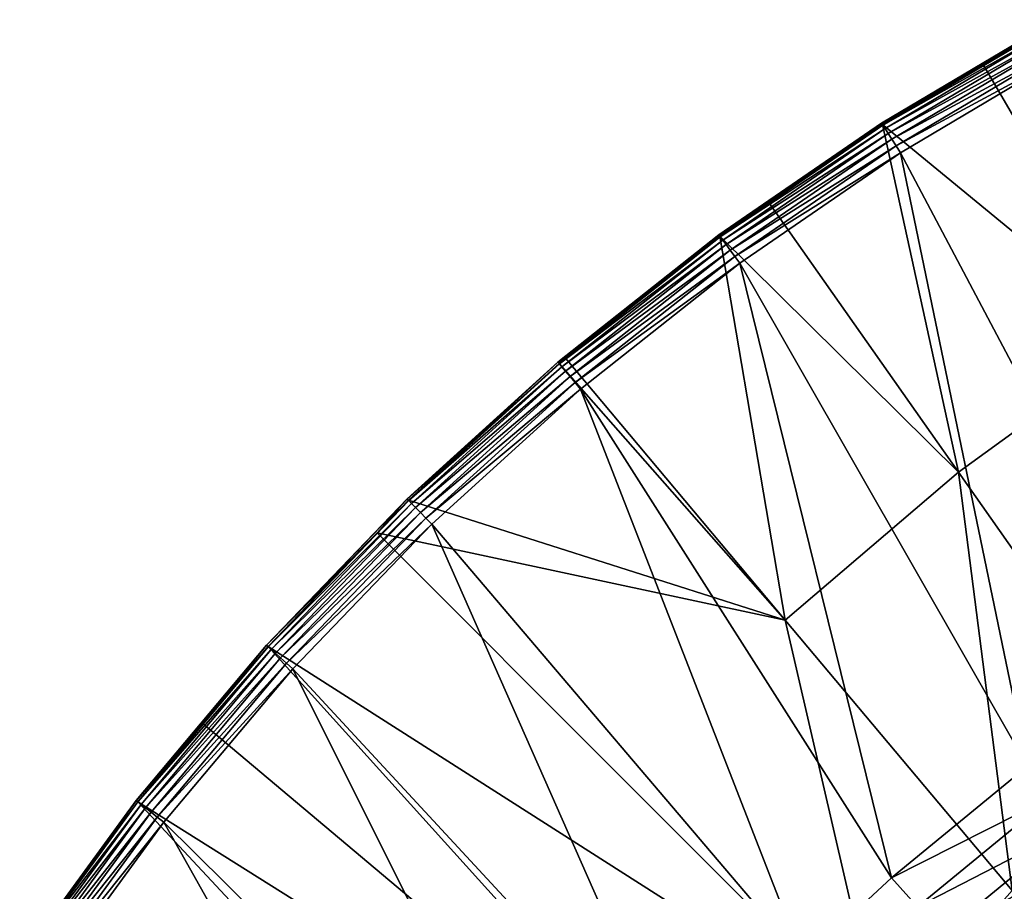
# Model space of a CAD drawing. Extents: x -922 to 922, y -424 to 424.
# Tile 11 of 71: x -849 to -710, y 248 to 371. Entities that reach past the tile are written whole.
import ezdxf

# ---------------------------------------------------------------- set-up
doc = ezdxf.new("R2010")
doc.units = 0
doc.linetypes.add('SOLIDLINE', pattern=[0])
doc.layers.add('BE3C_Starlet_Oval_Sil_2740CFXXK', color=252, linetype='SOLIDLINE')

msp = doc.modelspace()

# ---------------------------------------------------------------- linework, layer by layer
at = {"layer": 'BE3C_Starlet_Oval_Sil_2740CFXXK', "color": 252}
for points in [[(-702.226, 371.116, 569.628), (-712.481, 364.768, 568.458), (-726.845, 356.513, 569.587)], [(-702.202, 371.072, 570.799), (-702.226, 371.116, 569.628), (-726.845, 356.513, 569.587)], [(-702.202, 371.072, 570.799), (-726.845, 356.513, 569.587), (-726.822, 356.478, 570.765)], [(-702.047, 370.789, 571.927), (-702.202, 371.072, 570.799), (-726.822, 356.478, 570.765)], [(-702.047, 370.789, 571.927), (-726.822, 356.478, 570.765), (-726.652, 356.212, 571.9)], [(-701.771, 370.285, 572.948), (-702.047, 370.789, 571.927), (-726.652, 356.212, 571.9)], [(-701.771, 370.285, 572.948), (-726.652, 356.212, 571.9), (-726.343, 355.729, 572.929)], [(-701.387, 369.585, 573.808), (-701.771, 370.285, 572.948), (-726.343, 355.729, 572.929)], [(-702.226, 371.116, 569.628), (-702.118, 370.92, 568.477), (-712.481, 364.768, 568.458)], [(-689.94, 326.071, 429.624), (-712.481, 364.768, 568.458), (-702.118, 370.92, 568.477)], [(-701.387, 369.585, 573.808), (-726.343, 355.729, 572.929), (-725.913, 355.057, 573.796)], [(-700.918, 368.729, 574.458), (-701.387, 369.585, 573.808), (-725.913, 355.057, 573.796)], [(-700.918, 368.729, 574.458), (-725.913, 355.057, 573.796), (-725.386, 354.232, 574.452)], [(-700.389, 367.764, 574.863), (-700.918, 368.729, 574.458), (-725.386, 354.232, 574.452)], [(-700.389, 367.764, 574.863), (-725.386, 354.232, 574.452), (-724.79, 353.301, 574.861)], [(-724.79, 353.301, 574.861), (-699.83, 366.743, 575), (-700.389, 367.764, 574.863)], [(-724.79, 353.301, 574.861), (-724.16, 352.316, 575), (-699.83, 366.743, 575)], [(-724.16, 352.316, 575), (-685.952, 280.042, 575), (-699.83, 366.743, 575)], [(-726.845, 356.513, 569.587), (-712.481, 364.768, 568.458), (-726.718, 356.315, 568.432)], [(-689.94, 326.071, 429.624), (-726.718, 356.315, 568.432), (-712.481, 364.768, 568.458)], [(-726.845, 356.513, 569.587), (-742.765, 345.279, 568.404), (-749.828, 340.719, 569.55)], [(-726.822, 356.478, 570.765), (-726.845, 356.513, 569.587), (-749.828, 340.719, 569.55)], [(-726.822, 356.478, 570.765), (-749.828, 340.719, 569.55), (-749.808, 340.692, 570.733)], [(-726.652, 356.212, 571.9), (-726.822, 356.478, 570.765), (-749.808, 340.692, 570.733)], [(-726.652, 356.212, 571.9), (-749.808, 340.692, 570.733), (-749.623, 340.441, 571.875)], [(-726.343, 355.729, 572.929), (-726.652, 356.212, 571.9), (-749.623, 340.441, 571.875)], [(-726.845, 356.513, 569.587), (-726.718, 356.315, 568.432), (-742.765, 345.279, 568.404)], [(-715.994, 307.195, 429.624), (-742.765, 345.279, 568.404), (-726.718, 356.315, 568.432)], [(-715.994, 307.195, 429.624), (-726.718, 356.315, 568.432), (-689.94, 326.071, 429.624)], [(-726.343, 355.729, 572.929), (-749.623, 340.441, 571.875), (-749.285, 339.982, 572.912)], [(-725.913, 355.057, 573.796), (-726.343, 355.729, 572.929), (-749.285, 339.982, 572.912)], [(-725.913, 355.057, 573.796), (-749.285, 339.982, 572.912), (-748.811, 339.339, 573.786)], [(-725.386, 354.232, 574.452), (-725.913, 355.057, 573.796), (-748.811, 339.339, 573.786)], [(-725.386, 354.232, 574.452), (-748.811, 339.339, 573.786), (-748.229, 338.549, 574.448)], [(-724.79, 353.301, 574.861), (-725.386, 354.232, 574.452), (-748.229, 338.549, 574.448)], [(-724.79, 353.301, 574.861), (-748.229, 338.549, 574.448), (-747.572, 337.656, 574.86)], [(-747.572, 337.656, 574.86), (-724.16, 352.316, 575), (-724.79, 353.301, 574.861)], [(-747.572, 337.656, 574.86), (-746.875, 336.709, 575), (-724.16, 352.316, 575)], [(-746.875, 336.709, 575), (-706.253, 265.663, 575), (-724.16, 352.316, 575)], [(-724.16, 352.316, 575), (-706.253, 265.663, 575), (-685.952, 280.042, 575)], [(-749.828, 340.719, 569.55), (-742.765, 345.279, 568.404), (-749.682, 340.521, 568.392)], [(-715.994, 307.195, 429.624), (-749.682, 340.521, 568.392), (-742.765, 345.279, 568.404)], [(-749.828, 340.719, 569.55), (-749.682, 340.521, 568.392), (-772.572, 322.736, 569.515)], [(-749.808, 340.692, 570.733), (-749.828, 340.719, 569.55), (-772.572, 322.736, 569.515)], [(-749.808, 340.692, 570.733), (-772.572, 322.736, 569.515), (-772.555, 322.717, 570.703)], [(-772.572, 322.736, 569.515), (-749.682, 340.521, 568.392), (-771.476, 323.278, 568.356)], [(-749.623, 340.441, 571.875), (-749.808, 340.692, 570.733), (-772.555, 322.717, 570.703)], [(-749.623, 340.441, 571.875), (-772.555, 322.717, 570.703), (-772.357, 322.483, 571.852)], [(-749.285, 339.982, 572.912), (-749.623, 340.441, 571.875), (-772.357, 322.483, 571.852)], [(-749.285, 339.982, 572.912), (-772.357, 322.483, 571.852), (-771.99, 322.05, 572.896)], [(-748.811, 339.339, 573.786), (-749.285, 339.982, 572.912), (-771.99, 322.05, 572.896)], [(-740.439, 286.303, 429.624), (-771.476, 323.278, 568.356), (-749.682, 340.521, 568.392)], [(-740.439, 286.303, 429.624), (-749.682, 340.521, 568.392), (-715.994, 307.195, 429.624)], [(-748.811, 339.339, 573.786), (-771.99, 322.05, 572.896), (-771.473, 321.44, 573.776)], [(-748.229, 338.549, 574.448), (-748.811, 339.339, 573.786), (-771.473, 321.44, 573.776)], [(-748.229, 338.549, 574.448), (-771.473, 321.44, 573.776), (-770.837, 320.69, 574.443)], [(-747.572, 337.656, 574.86), (-748.229, 338.549, 574.448), (-770.837, 320.69, 574.443)], [(-747.572, 337.656, 574.86), (-770.837, 320.69, 574.443), (-770.117, 319.84, 574.859)], [(-770.117, 319.84, 574.859), (-746.875, 336.709, 575), (-747.572, 337.656, 574.86)], [(-770.117, 319.84, 574.859), (-769.354, 318.94, 575), (-746.875, 336.709, 575)], [(-769.354, 318.94, 575), (-725.438, 249.882, 575), (-746.875, 336.709, 575)], [(-746.875, 336.709, 575), (-725.438, 249.882, 575), (-706.253, 265.663, 575)], [(-688.256, 267.732, 286.416), (-715.994, 307.195, 429.624), (-689.94, 326.071, 429.624)], [(-793.673, 303.219, 568.32), (-793.857, 303.408, 569.483), (-772.572, 322.736, 569.515)], [(-772.555, 322.717, 570.703), (-772.572, 322.736, 569.515), (-793.857, 303.408, 569.483)], [(-772.555, 322.717, 570.703), (-793.857, 303.408, 569.483), (-793.844, 303.395, 570.676)], [(-772.357, 322.483, 571.852), (-772.555, 322.717, 570.703), (-793.844, 303.395, 570.676)], [(-793.673, 303.219, 568.32), (-772.572, 322.736, 569.515), (-772.407, 322.542, 568.354)], [(-772.572, 322.736, 569.515), (-771.476, 323.278, 568.356), (-772.407, 322.542, 568.354)], [(-740.439, 286.303, 429.624), (-772.407, 322.542, 568.354), (-771.476, 323.278, 568.356)], [(-772.357, 322.483, 571.852), (-793.844, 303.395, 570.676), (-793.634, 303.179, 571.831)], [(-793.673, 303.219, 568.32), (-772.407, 322.542, 568.354), (-740.439, 286.303, 429.624)], [(-771.99, 322.05, 572.896), (-772.357, 322.483, 571.852), (-793.634, 303.179, 571.831)], [(-771.99, 322.05, 572.896), (-793.634, 303.179, 571.831), (-793.239, 302.773, 572.881)], [(-771.473, 321.44, 573.776), (-771.99, 322.05, 572.896), (-793.239, 302.773, 572.881)], [(-771.473, 321.44, 573.776), (-793.239, 302.773, 572.881), (-792.682, 302.2, 573.767)], [(-770.837, 320.69, 574.443), (-771.473, 321.44, 573.776), (-792.682, 302.2, 573.767)], [(-770.837, 320.69, 574.443), (-792.682, 302.2, 573.767), (-791.995, 301.493, 574.439)], [(-770.117, 319.84, 574.859), (-770.837, 320.69, 574.443), (-791.995, 301.493, 574.439)], [(-770.117, 319.84, 574.859), (-791.995, 301.493, 574.439), (-791.216, 300.692, 574.858)], [(-791.216, 300.692, 574.858), (-769.354, 318.94, 575), (-770.117, 319.84, 574.859)], [(-791.216, 300.692, 574.858), (-790.391, 299.842, 575), (-769.354, 318.94, 575)], [(-790.391, 299.842, 575), (-737.956, 238.224, 575), (-769.354, 318.94, 575)], [(-769.354, 318.94, 575), (-737.956, 238.224, 575), (-725.438, 249.882, 575)], [(-708.376, 248.104, 286.416), (-740.439, 286.303, 429.624), (-715.994, 307.195, 429.624)], [(-708.376, 248.104, 286.416), (-715.994, 307.195, 429.624), (-688.256, 267.732, 286.416)], [(-798.101, 298.609, 568.313), (-813.715, 282.744, 569.455), (-793.857, 303.408, 569.483)], [(-793.844, 303.395, 570.676), (-793.857, 303.408, 569.483), (-813.715, 282.744, 569.455)], [(-793.844, 303.395, 570.676), (-813.715, 282.744, 569.455), (-813.706, 282.735, 570.652)], [(-793.634, 303.179, 571.831), (-793.844, 303.395, 570.676), (-813.706, 282.735, 570.652)], [(-798.101, 298.609, 568.313), (-793.857, 303.408, 569.483), (-793.673, 303.219, 568.32)], [(-740.439, 286.303, 429.624), (-798.101, 298.609, 568.313), (-793.673, 303.219, 568.32)], [(-793.634, 303.179, 571.831), (-813.706, 282.735, 570.652), (-813.485, 282.537, 571.812)], [(-793.239, 302.773, 572.881), (-793.634, 303.179, 571.831), (-813.485, 282.537, 571.812)], [(-793.239, 302.773, 572.881), (-813.485, 282.537, 571.812), (-813.065, 282.16, 572.867)], [(-792.682, 302.2, 573.767), (-793.239, 302.773, 572.881), (-813.065, 282.16, 572.867)], [(-792.682, 302.2, 573.767), (-813.065, 282.16, 572.867), (-812.47, 281.626, 573.759)], [(-791.995, 301.493, 574.439), (-792.682, 302.2, 573.767), (-812.47, 281.626, 573.759)], [(-791.995, 301.493, 574.439), (-812.47, 281.626, 573.759), (-811.735, 280.966, 574.435)], [(-791.216, 300.692, 574.858), (-791.995, 301.493, 574.439), (-811.735, 280.966, 574.435)], [(-791.216, 300.692, 574.858), (-811.735, 280.966, 574.435), (-810.902, 280.217, 574.857)], [(-810.902, 280.217, 574.857), (-790.391, 299.842, 575), (-791.216, 300.692, 574.858)], [(-810.902, 280.217, 574.857), (-810.017, 279.423, 575), (-790.391, 299.842, 575)], [(-810.017, 279.423, 575), (-755.144, 220.107, 575), (-790.391, 299.842, 575)], [(-790.391, 299.842, 575), (-755.144, 220.107, 575), (-737.956, 238.224, 575)], [(-813.513, 282.562, 568.289), (-813.715, 282.744, 569.455), (-798.101, 298.609, 568.313)], [(-813.513, 282.562, 568.289), (-798.101, 298.609, 568.313), (-726.824, 227.203, 286.416)], [(-726.824, 227.203, 286.416), (-798.101, 298.609, 568.313), (-740.439, 286.303, 429.624)], [(-726.824, 227.203, 286.416), (-740.439, 286.303, 429.624), (-708.376, 248.104, 286.416)], [(-822.654, 271.656, 568.275), (-832.132, 260.781, 569.429), (-813.715, 282.744, 569.455)], [(-813.706, 282.735, 570.652), (-813.715, 282.744, 569.455), (-832.132, 260.781, 569.429)], [(-813.706, 282.735, 570.652), (-832.132, 260.781, 569.429), (-832.126, 260.777, 570.63)], [(-813.485, 282.537, 571.812), (-813.706, 282.735, 570.652), (-832.126, 260.777, 570.63)], [(-813.485, 282.537, 571.812), (-832.126, 260.777, 570.63), (-831.895, 260.596, 571.794)], [(-813.065, 282.16, 572.867), (-813.485, 282.537, 571.812), (-831.895, 260.596, 571.794)], [(-822.654, 271.656, 568.275), (-813.715, 282.744, 569.455), (-813.513, 282.562, 568.289)], [(-813.513, 282.562, 568.289), (-743.559, 205.089, 286.416), (-822.654, 271.656, 568.275)], [(-726.824, 227.203, 286.416), (-743.559, 205.089, 286.416), (-813.513, 282.562, 568.289)], [(-813.065, 282.16, 572.867), (-831.895, 260.596, 571.794), (-831.453, 260.249, 572.855)], [(-812.47, 281.626, 573.759), (-813.065, 282.16, 572.867), (-831.453, 260.249, 572.855)], [(-812.47, 281.626, 573.759), (-831.453, 260.249, 572.855), (-830.823, 259.757, 573.752)], [(-811.735, 280.966, 574.435), (-812.47, 281.626, 573.759), (-830.823, 259.757, 573.752)], [(-811.735, 280.966, 574.435), (-830.823, 259.757, 573.752), (-830.044, 259.147, 574.432)], [(-810.902, 280.217, 574.857), (-811.735, 280.966, 574.435), (-830.044, 259.147, 574.432)], [(-810.902, 280.217, 574.857), (-830.044, 259.147, 574.432), (-829.159, 258.454, 574.856)], [(-829.159, 258.454, 574.856), (-810.017, 279.423, 575), (-810.902, 280.217, 574.857)], [(-829.159, 258.454, 574.856), (-828.22, 257.72, 575), (-810.017, 279.423, 575)], [(-828.22, 257.72, 575), (-770.822, 200.953, 575), (-810.017, 279.423, 575)], [(-810.017, 279.423, 575), (-770.822, 200.953, 575), (-755.144, 220.107, 575)], [(-831.912, 260.609, 568.261), (-832.132, 260.781, 569.429), (-822.654, 271.656, 568.275)], [(-831.912, 260.609, 568.261), (-822.654, 271.656, 568.275), (-743.559, 205.089, 286.416)], [(-725.438, 249.882, 575), (-702.904, 261.279, 574.384), (-706.253, 265.663, 575)], [(-845.008, 242.679, 568.242), (-848.593, 238.255, 569.406), (-832.132, 260.781, 569.429)], [(-832.126, 260.777, 570.63), (-832.132, 260.781, 569.429), (-848.593, 238.255, 569.406)], [(-832.126, 260.777, 570.63), (-848.593, 238.255, 569.406), (-848.591, 238.254, 570.61)], [(-831.895, 260.596, 571.794), (-832.126, 260.777, 570.63), (-848.591, 238.254, 570.61)], [(-831.895, 260.596, 571.794), (-848.591, 238.254, 570.61), (-848.352, 238.091, 571.779)], [(-831.453, 260.249, 572.855), (-831.895, 260.596, 571.794), (-848.352, 238.091, 571.779)], [(-831.453, 260.249, 572.855), (-848.352, 238.091, 571.779), (-847.888, 237.775, 572.845)], [(-830.823, 259.757, 573.752), (-831.453, 260.249, 572.855), (-847.888, 237.775, 572.845)], [(-845.008, 242.679, 568.242), (-832.132, 260.781, 569.429), (-831.912, 260.609, 568.261)], [(-758.516, 181.859, 286.416), (-845.008, 242.679, 568.242), (-831.912, 260.609, 568.261)], [(-831.912, 260.609, 568.261), (-743.559, 205.089, 286.416), (-758.516, 181.859, 286.416)], [(-725.438, 249.882, 575), (-721.791, 245.763, 574.387), (-702.904, 261.279, 574.384)], [(-721.791, 245.763, 574.387), (-699.721, 257.11, 572.565), (-702.904, 261.279, 574.384)], [(-830.823, 259.757, 573.752), (-847.888, 237.775, 572.845), (-847.228, 237.325, 573.745)], [(-830.044, 259.147, 574.432), (-830.823, 259.757, 573.752), (-847.228, 237.325, 573.745)], [(-830.044, 259.147, 574.432), (-847.228, 237.325, 573.745), (-846.409, 236.766, 574.428)], [(-829.159, 258.454, 574.856), (-830.044, 259.147, 574.432), (-846.409, 236.766, 574.428)], [(-829.159, 258.454, 574.856), (-846.409, 236.766, 574.428), (-845.478, 236.132, 574.855)], [(-845.478, 236.132, 574.855), (-828.22, 257.72, 575), (-829.159, 258.454, 574.856)], [(-845.478, 236.132, 574.855), (-844.491, 235.459, 575), (-828.22, 257.72, 575)], [(-844.491, 235.459, 575), (-784.996, 180.822, 575), (-828.22, 257.72, 575)], [(-828.22, 257.72, 575), (-784.996, 180.822, 575), (-770.822, 200.953, 575)], [(-721.791, 245.763, 574.387), (-718.323, 241.846, 572.579), (-699.721, 257.11, 572.565)], [(-718.323, 241.846, 572.579), (-696.859, 253.363, 569.633), (-699.721, 257.11, 572.565)], [(-718.323, 241.846, 572.579), (-715.204, 238.324, 569.664), (-696.859, 253.363, 569.633)], [(-715.204, 238.324, 569.664), (-694.461, 250.223, 565.734), (-696.859, 253.363, 569.633)], [(-737.956, 238.224, 575), (-721.791, 245.763, 574.387), (-725.438, 249.882, 575)], [(-715.204, 238.324, 569.664), (-712.587, 235.367, 565.786), (-694.461, 250.223, 565.734)], [(-712.587, 235.367, 565.786), (-692.644, 247.844, 561.058), (-694.461, 250.223, 565.734)], [(-708.376, 248.104, 286.416), (-690.552, 190.869, 143.208), (-726.824, 227.203, 286.416)]]:
    msp.add_3dface(points, dxfattribs=at)

doc.saveas('drawing.dxf')
